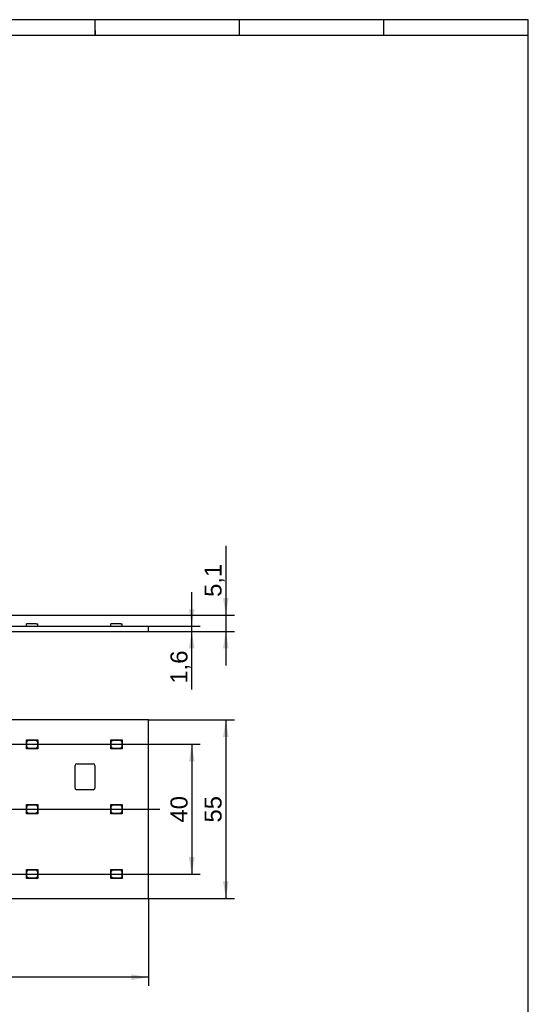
# Model space of a CAD drawing. Header units: millimetres. Extents: x 7 to 819, y 15 to 587.
# Tile 11 of 11: x 662 to 819, y 283 to 587. Entities that reach past the tile are written whole.
import ezdxf
from ezdxf.enums import TextEntityAlignment as Align
from ezdxf.lldxf.tags import DXFTag

# ---------------------------------------------------------------- set-up
doc = ezdxf.new("R2010")
doc.units = ezdxf.units.MM
doc.layers.add('Default', color=7, linetype='Continuous')
doc.layers.add('LINLED_566X55MM_', color=7, linetype='Continuous')
doc.styles.add('SEACAD_Arial', font='arial.ttf')
tags = doc.linetypes.add('CENTER2', pattern=[28.575, 19.05, -3.175, 3.175, -3.175]).pattern_tags.tags
tags[10:11] = [DXFTag(74, 4), DXFTag(75, 0), DXFTag(340, '0'), DXFTag(46, 0.0), DXFTag(50, 0.0), DXFTag(44, 0.0), DXFTag(45, 0.0)]
tags[8:9] = [DXFTag(74, 4), DXFTag(75, 0), DXFTag(340, '0'), DXFTag(46, 0.0), DXFTag(50, 0.0), DXFTag(44, 0.0), DXFTag(45, 0.0)]
tags[6:7] = [DXFTag(74, 4), DXFTag(75, 0), DXFTag(340, '0'), DXFTag(46, 0.0), DXFTag(50, 0.0), DXFTag(44, 0.0), DXFTag(45, 0.0)]
tags[4:5] = [DXFTag(74, 4), DXFTag(75, 0), DXFTag(340, '0'), DXFTag(46, 0.0), DXFTag(50, 0.0), DXFTag(44, 0.0), DXFTag(45, 0.0)]
doc.dimstyles.new('ISO', dxfattribs={"dimtxt": 5.25, "dimasz": 5.25, "dimexe": 2.625, "dimexo": 0, "dimgap": 1.3125, "dimtad": 1, "dimtxsty": 'SEACAD_Arial', "dimblk1": '_SE_FILLED', "dimblk2": '_SE_FILLED', "dimsah": 1, "dimcen": 2.625, "dimadec": 0, "dimazin": 0, "dimtfac": 0.5, "dimtdec": 3, "dimtmove": 0, "dimatfit": 3, "dimfxl": 1, "dimarcsym": 0})

# ---------------------------------------------------------------- blocks, each defined once
blk = doc.blocks.new('SEANNOT_GROUP8')
at = {"layer": 'Default', "color": 7, "linetype": 'CENTER2'}
blk.add_line((132.93, 343.36), (705.53, 343.36), dxfattribs=at)
blk = doc.blocks.new('SE1')
at = {"layer": 'LINLED_566X55MM_', "color": 7, "linetype": 'Continuous'}
for p, q in [((702.03, 370.86), (136.43, 370.86)), ((702.03, 315.86), (702.03, 370.86)), ((664.48, 361.96), (664.48, 364.76)), ((664.48, 364.76), (667.98, 364.76)), ((664.58, 364.16), (665.08, 364.66)), ((664.58, 362.56), (664.58, 364.16)), ((665.08, 364.66), (667.38, 364.66)), ((667.38, 364.66), (667.88, 364.16)), ((667.88, 364.16), (667.88, 362.56)), ((667.98, 364.76), (667.98, 362.46)), ((690.48, 361.96), (690.48, 364.76)), ((690.48, 364.76), (693.98, 364.76)), ((690.58, 364.16), (691.08, 364.66)), ((690.58, 362.56), (690.58, 364.16)), ((691.08, 364.66), (693.38, 364.66)), ((693.38, 364.66), (693.88, 364.16)), ((693.88, 364.16), (693.88, 362.56)), ((693.98, 364.76), (693.98, 362.46)), ((667.48, 361.96), (664.48, 361.96)), ((665.08, 362.06), (664.58, 362.56)), ((667.38, 362.06), (665.08, 362.06)), ((667.88, 362.56), (667.38, 362.06)), ((667.48, 361.96), (667.98, 362.46)), ((667.98, 361.96), (667.48, 361.96)), ((667.98, 362.46), (667.98, 361.96)), ((693.48, 361.96), (690.48, 361.96)), ((691.08, 362.06), (690.58, 362.56)), ((693.38, 362.06), (691.08, 362.06)), ((693.88, 362.56), (693.38, 362.06)), ((693.48, 361.96), (693.98, 362.46)), ((693.98, 361.96), (693.48, 361.96)), ((693.98, 362.46), (693.98, 361.96)), ((679.43, 349.86), (679.43, 356.86)), ((679.93, 357.36), (685.03, 357.36)), ((685.53, 356.86), (685.53, 349.86)), ((685.03, 349.36), (679.93, 349.36)), ((664.48, 341.96), (664.48, 344.76)), ((664.48, 344.76), (667.98, 344.76)), ((664.58, 344.16), (665.08, 344.66)), ((664.58, 342.56), (664.58, 344.16)), ((665.08, 344.66), (667.38, 344.66)), ((667.38, 344.66), (667.88, 344.16)), ((667.88, 344.16), (667.88, 342.56)), ((667.98, 344.76), (667.98, 342.46)), ((690.48, 341.96), (690.48, 344.76)), ((690.48, 344.76), (693.98, 344.76)), ((690.58, 344.16), (691.08, 344.66)), ((690.58, 342.56), (690.58, 344.16)), ((691.08, 344.66), (693.38, 344.66)), ((693.38, 344.66), (693.88, 344.16)), ((693.88, 344.16), (693.88, 342.56)), ((693.98, 344.76), (693.98, 342.46)), ((667.48, 341.96), (664.48, 341.96)), ((665.08, 342.06), (664.58, 342.56)), ((667.38, 342.06), (665.08, 342.06)), ((667.88, 342.56), (667.38, 342.06)), ((667.48, 341.96), (667.98, 342.46)), ((667.98, 341.96), (667.48, 341.96)), ((667.98, 342.46), (667.98, 341.96)), ((693.48, 341.96), (690.48, 341.96)), ((691.08, 342.06), (690.58, 342.56)), ((693.38, 342.06), (691.08, 342.06)), ((693.88, 342.56), (693.38, 342.06)), ((693.48, 341.96), (693.98, 342.46)), ((693.98, 341.96), (693.48, 341.96)), ((693.98, 342.46), (693.98, 341.96)), ((664.48, 321.96), (664.48, 324.76)), ((664.48, 324.76), (667.98, 324.76)), ((667.98, 324.76), (667.98, 322.46)), ((690.48, 321.96), (690.48, 324.76)), ((690.48, 324.76), (693.98, 324.76)), ((693.98, 324.76), (693.98, 322.46)), ((667.48, 321.96), (664.48, 321.96)), ((664.58, 324.16), (665.08, 324.66)), ((664.58, 322.56), (664.58, 324.16)), ((665.08, 322.06), (664.58, 322.56)), ((665.08, 324.66), (667.38, 324.66)), ((667.38, 322.06), (665.08, 322.06)), ((667.38, 324.66), (667.88, 324.16)), ((667.88, 322.56), (667.38, 322.06)), ((667.48, 321.96), (667.98, 322.46)), ((667.98, 321.96), (667.48, 321.96)), ((667.88, 324.16), (667.88, 322.56)), ((667.98, 322.46), (667.98, 321.96)), ((693.48, 321.96), (690.48, 321.96)), ((690.58, 324.16), (691.08, 324.66)), ((690.58, 322.56), (690.58, 324.16)), ((691.08, 322.06), (690.58, 322.56)), ((691.08, 324.66), (693.38, 324.66)), ((693.38, 322.06), (691.08, 322.06)), ((693.38, 324.66), (693.88, 324.16)), ((693.88, 322.56), (693.38, 322.06)), ((693.48, 321.96), (693.98, 322.46)), ((693.98, 321.96), (693.48, 321.96)), ((693.88, 324.16), (693.88, 322.56)), ((693.98, 322.46), (693.98, 321.96)), ((136.43, 315.86), (702.03, 315.86))]:
    blk.add_line(p, q, dxfattribs=at)
for centre, start, end in [((679.93, 356.86), 90, 179.9987), ((685.03, 356.86), 0, 90), ((679.93, 349.86), 179.9987, 270.0009), ((685.03, 349.86), 270.0009, 0)]:
    blk.add_arc(centre, 0.5, start, end, dxfattribs=at)
blk = doc.blocks.new('SE2')
at = {"layer": 'LINLED_566X55MM_', "color": 7, "linetype": 'Continuous'}
for p, q in [((136.43, 399.75), (702.03, 399.75)), ((136.43, 398.15), (702.03, 398.15)), ((664.48, 399.75), (664.48, 400.45)), ((667.48, 400.45), (664.48, 400.45)), ((667.48, 400.45), (667.98, 400.45)), ((667.48, 400.35), (667.48, 400.45)), ((667.98, 400.35), (667.48, 400.35)), ((667.98, 400.35), (667.98, 400.45)), ((667.98, 399.75), (667.98, 400.35)), ((690.48, 399.75), (690.48, 400.45)), ((693.48, 400.45), (690.48, 400.45)), ((693.48, 400.45), (693.98, 400.45)), ((693.48, 400.35), (693.48, 400.45)), ((693.98, 400.35), (693.48, 400.35)), ((693.98, 400.35), (693.98, 400.45)), ((693.98, 399.75), (693.98, 400.35)), ((702.03, 398.15), (702.03, 399.75))]:
    blk.add_line(p, q, dxfattribs=at)
blk = doc.blocks.new('DMBLK1')
at = {"layer": 'Default', "linetype": 'Continuous'}
for points in [[(716.26, 405), (714.51, 405), (715.39, 399.75)], [(716.26, 392.9), (715.39, 398.15), (714.51, 392.9)]]:
    blk.add_hatch(color=7, dxfattribs=at).paths.add_polyline_path(points)
at = {"layer": 'Default', "color": 7, "linetype": 'Continuous'}
for p, q in [((715.39, 380.23), (715.39, 410.25)), ((702.03, 399.75), (718.01, 399.75)), ((702.03, 398.15), (718.01, 398.15))]:
    blk.add_line(p, q, dxfattribs=at)
at = {"layer": 'Default', "color": 7, "linetype": 'Continuous', "style": 'SEACAD_Arial'}
blk.add_text('1,6', height=5.25, rotation=90, dxfattribs=at).set_placement((708.82, 382.06), align=Align.TOP_LEFT)
blk = doc.blocks.new('_SE_FILLED')
at = {"color": 0}
blk.add_line((0, 0), (-1, 0), dxfattribs=at)
blk.add_solid([(0, 0), (-1, -0.1665), (-1, 0.1665), (0, 0)], dxfattribs=at)
blk = doc.blocks.new('DMBLK2')
at = {"layer": 'Default', "linetype": 'Continuous'}
for points in [[(726.76, 408.45), (725.01, 408.45), (725.89, 403.2)], [(726.76, 392.9), (725.89, 398.15), (725.01, 392.9)]]:
    blk.add_hatch(color=7, dxfattribs=at).paths.add_polyline_path(points)
at = {"layer": 'Default', "color": 7, "linetype": 'Continuous'}
for p, q in [((725.89, 424.57), (725.89, 387.65)), ((630.93, 403.2), (728.51, 403.2)), ((702.03, 398.15), (728.51, 398.15))]:
    blk.add_line(p, q, dxfattribs=at)
at = {"layer": 'Default', "color": 7, "linetype": 'Continuous', "style": 'SEACAD_Arial'}
blk.add_text('5,1', height=5.25, rotation=90, dxfattribs=at).set_placement((719.32, 408.78), align=Align.TOP_LEFT)
blk = doc.blocks.new('DMBLK3')
at = {"layer": 'Default', "linetype": 'Continuous'}
for points in [[(716.26, 358.11), (715.39, 363.36), (714.51, 358.11)], [(716.26, 328.61), (714.51, 328.61), (715.39, 323.36)]]:
    blk.add_hatch(color=7, dxfattribs=at).paths.add_polyline_path(points)
at = {"layer": 'Default', "color": 7, "linetype": 'Continuous'}
for p, q in [((580.23, 363.36), (718.01, 363.36)), ((715.39, 363.36), (715.39, 323.36)), ((554.23, 323.36), (718.01, 323.36))]:
    blk.add_line(p, q, dxfattribs=at)
at = {"layer": 'Default', "color": 7, "linetype": 'Continuous', "style": 'SEACAD_Arial'}
blk.add_text('40', height=5.25, rotation=90, dxfattribs=at).set_placement((708.82, 339.25), align=Align.TOP_LEFT)
blk = doc.blocks.new('DMBLK4')
at = {"layer": 'Default', "linetype": 'Continuous'}
for points in [[(726.76, 365.61), (725.89, 370.86), (725.01, 365.61)], [(726.76, 321.11), (725.01, 321.11), (725.89, 315.86)]]:
    blk.add_hatch(color=7, dxfattribs=at).paths.add_polyline_path(points)
at = {"layer": 'Default', "color": 7, "linetype": 'Continuous'}
for p, q in [((702.03, 370.86), (728.51, 370.86)), ((725.89, 370.86), (725.89, 315.86)), ((702.03, 315.86), (728.51, 315.86))]:
    blk.add_line(p, q, dxfattribs=at)
at = {"layer": 'Default', "color": 7, "linetype": 'Continuous', "style": 'SEACAD_Arial'}
blk.add_text('55', height=5.25, rotation=90, dxfattribs=at).set_placement((719.32, 339.25), align=Align.TOP_LEFT)
blk = doc.blocks.new('DMBLK15')
at = {"layer": 'Default', "linetype": 'Continuous'}
for points in [[(141.68, 290.7), (141.68, 292.45), (136.43, 291.57)], [(696.78, 290.7), (702.03, 291.57), (696.78, 292.45)]]:
    blk.add_hatch(color=7, dxfattribs=at).paths.add_polyline_path(points)
at = {"layer": 'Default', "color": 7, "linetype": 'Continuous'}
for p, q in [((136.43, 315.86), (136.43, 288.95)), ((702.03, 315.86), (702.03, 288.95)), ((702.03, 291.57), (136.43, 291.57))]:
    blk.add_line(p, q, dxfattribs=at)
at = {"layer": 'Default', "color": 7, "linetype": 'Continuous', "style": 'SEACAD_Arial'}
blk.add_text('565,6', height=5.25, dxfattribs=at).set_placement((409.99, 298.13), align=Align.TOP_LEFT)

msp = doc.modelspace()

# ---------------------------------------------------------------- linework, layer by layer
at = {"layer": 'Default', "color": 7, "linetype": 'Continuous'}
for p, q in [((819.1001, 586.66977), (6.70809, 586.66977)), ((685.6001, 581.80928), (685.6001, 586.66977)), ((730.1001, 581.80928), (730.1001, 586.66977)), ((774.6001, 581.80928), (774.6001, 586.66977)), ((819.1001, 14.66977), (819.1001, 586.66977)), ((685.6001, 583.30219), (685.6001, 581.80928)), ((819.1001, 581.80928), (10.97783, 581.80928))]:
    msp.add_line(p, q, dxfattribs=at)

# ---------------------------------------------------------------- block references
at = {"layer": 'Default'}
for name in ['SE2', 'SE1', 'SEANNOT_GROUP8']:
    msp.add_blockref(name, (0, 0), dxfattribs=at)

# ---------------------------------------------------------------- dimensions: what is measured, and where the dimension line sits
at = {"layer": 'Default', "color": 7, "linetype": 'Continuous'}
for base, p1, p2, angle, text, picture, middle, dimtype in [((725.88514, 398.14861), (630.93039, 403.19861), (702.03447, 398.14861), 90, '\\A1;5,1 {}', 'DMBLK2', (725.88514, 406.94723), 160), ((715.38514, 398.14861), (702.03447, 398.14861), (702.03447, 399.74861), 90, '\\A1;<>', 'DMBLK1', (715.38514, 394.17292), 161), ((725.88514, 370.85809), (702.03447, 370.85809), (702.03447, 315.85809), 270, '\\A1;<>', 'DMBLK4', (725.88514, 343.35809), 161), ((715.38514, 323.35809), (573.23447, 363.35809), (547.23447, 323.35809), 90, '\\A1;<>', 'DMBLK3', (715.38514, 343.35809), 160)]:
    dim = msp.add_linear_dim(base=base, p1=p1, p2=p2, angle=angle, text=text, dimstyle='ISO', dxfattribs=at)
    dim.commit()
    dim.dimension.update_dxf_attribs({"geometry": picture, "text_midpoint": middle, "dimtype": dimtype})
dim = msp.add_linear_dim(base=(136.43447, 291.57155), p1=(702.03447, 315.85809), p2=(136.43447, 315.85809), text='\\A1;<>', dimstyle='ISO', dxfattribs=at)
dim.commit()
dim.dimension.update_dxf_attribs({"geometry": 'DMBLK15', "text_midpoint": (419.23448, 291.57155), "dimtype": 160})

doc.saveas('drawing.dxf')
